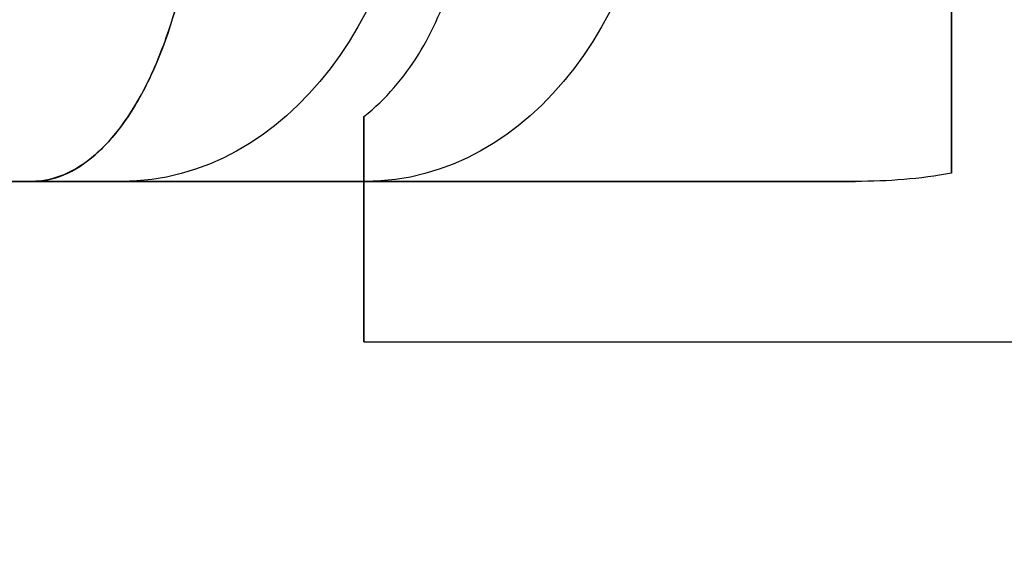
# Model space of a CAD drawing. Header units: millimetres. Extents: x -809 to 684, y -15 to 16.
# Tile 180 of 256: x -615.59 to -610.98, y -2.66 to -0.13. Entities that reach past the tile are written whole.
import ezdxf

# ---------------------------------------------------------------- set-up
doc = ezdxf.new("R2010")
doc.units = ezdxf.units.MM
doc.layers.add('METAL NEGRO', color=7, linetype='Continuous')

msp = doc.modelspace()

# ---------------------------------------------------------------- linework, layer by layer
at = {"layer": 'METAL NEGRO'}
for p, q in [((-611.228, 3.2483, 17.7092), (-611.228, -0.5232, 17.7092)), ((-616.5058, -0.8874, 16.5705), (-611.6898, -0.8874, 16.5705)), ((-614.6232, -0.8874, 13.0746), (-614.6232, -0.8874, 20.0664)), ((-613.978, -1.6337, 14.4214), (-613.978, -0.8874, 14.4214)), ((-613.978, -1.1108, 12.8727), (-613.978, -1.1108, 16.2683))]:
    msp.add_line(p, q, dxfattribs=at)
at = {"layer": 'METAL NEGRO', "extrusion": (1, 0, 0)}
for centre, start, end in [((1.3626, 14.5705, -611.228), 42.5155, 137.4845), ((1.3626, 14.5705, -613.978), 180, 229.5407), ((1.3626, 14.5705, -613.978), 138.5904, 180)]:
    msp.add_arc(centre, 3, start, end, dxfattribs=at)
at = {"layer": 'METAL NEGRO', "extrusion": (-0.642788, 0, -0.766044)}
msp.add_arc((-0.9126, 479.2329, 385.8163), 1.8, 270, 360, dxfattribs=at)
at = {"layer": 'METAL NEGRO', "extrusion": (0.642788, 5.68434e-14, -0.766044)}
msp.add_arc((0.9126, -457.9303, -409.4283), 1.8, 90, 180, dxfattribs=at)
at = {"layer": 'METAL NEGRO', "extrusion": (0, -1, 0)}
msp.add_arc((-605.228, 16.5705, 0.8874), 11.2777, 156.03481, 203.96519, dxfattribs=at)
at = {"layer": 'METAL NEGRO'}
for points, knots in [([(-614.7445, 0.9126, 23.0113), (-614.7412, 0.7866, 23.0074), (-614.7443, 0.6634, 22.9906), (-614.7621, 0.4222, 22.9331), (-614.7772, 0.3031, 22.8916), (-614.8379, -0.0314, 22.7365), (-614.9, -0.231, 22.5893), (-615.013, -0.4727, 22.3283), (-615.0545, -0.545, 22.2333), (-615.1418, -0.6686, 22.0347), (-615.1875, -0.7201, 21.9312), (-615.2826, -0.8034, 21.7163), (-615.3323, -0.8351, 21.6044), (-615.432, -0.8769, 21.3798), (-615.4825, -0.8874, 21.2662), (-615.5336, -0.8874, 21.1513)], [0, 0, 0, 0, 0.37557, 0.37557, 0.75114, 0.75114, 1.502279, 1.502279, 1.877849, 1.877849, 2.253419, 2.253419, 2.628989, 2.628989, 3.004559, 3.004559, 3.004559, 3.004559]), ([(-615.5336, -0.8874, 11.9897), (-615.4313, -0.8874, 11.7596), (-615.3316, -0.8461, 11.5354), (-615.1395, -0.6782, 11.1014), (-615.0521, -0.556, 10.903), (-614.9377, -0.3117, 10.6388), (-614.9036, -0.2225, 10.5592), (-614.8439, -0.0282, 10.417), (-614.8181, 0.078, 10.3539), (-614.7773, 0.3024, 10.2496), (-614.7624, 0.4189, 10.2089), (-614.7444, 0.6603, 10.1509), (-614.7412, 0.7863, 10.1337), (-614.7445, 0.9126, 10.1297)], [0, 0, 0, 0, 0.751676, 0.751676, 1.503353, 1.503353, 1.879191, 1.879191, 2.255029, 2.255029, 2.630868, 2.630868, 3.006706, 3.006706, 3.006706, 3.006706]), ([(-613.978, -0.5842, 12.2879), (-613.8747, -0.5007, 12.2167), (-613.7913, -0.4036, 12.1419), (-613.6538, -0.1827, 11.9957), (-613.6012, -0.0603, 11.9255), (-613.5259, 0.1981, 11.802), (-613.5023, 0.3375, 11.7472), (-613.4838, 0.6207, 11.6599), (-613.4883, 0.7652, 11.6268), (-613.5071, 0.9126, 11.6045)], [-1.791242, -1.791242, -1.791242, -1.791242, -1.343432, -1.343432, -0.895621, -0.895621, -0.447811, -0.447811, 0, 0, 0, 0])]:
    msp.add_open_spline(points, degree=3, knots=knots, dxfattribs=at)
for points, weights, degree in [([(-611.228, -0.8487, 16.5979), (-611.228, -0.6655, 17.95), (-611.228, 0.0243, 18.8205), (-611.228, 0.9126, 18.8205)], [1, 0.851082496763, 0.851082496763, 1], 3), ([(-613.978, -0.5842, 12.2879), (-613.978, -0.7834, 12.7518), (-613.978, -0.8874, 13.2856), (-613.978, -0.8874, 13.8435)], [1, 0.971301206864, 0.971301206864, 1], 3), ([(-616.5058, -0.8874, 16.5705), (-614.6603, -10.1374, 16.5705), (-605.228, -10.1374, 16.5705)], [0.931934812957, 0.746414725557, 1], 2)]:
    msp.add_rational_spline(points, weights, degree=degree, dxfattribs=at)
for points, degree in [([(-611.228, -0.8487, 16.5979), (-611.3748, -0.8765, 16.5676), (-611.5246, -0.8874, 16.5548), (-611.6766, -0.8874, 16.5548)], 3), ([(-615.5336, -0.8874, 21.1513), (-611.6766, -0.8874, 16.5548)], 1), ([(-613.978, -0.8874, 13.8435), (-615.5336, -0.8874, 11.9897)], 1), ([(-611.6766, -0.8874, 16.5548), (-613.978, -0.8874, 16.5548)], 1), ([(-613.978, -0.8874, 13.8435), (-613.978, -0.8874, 16.5548)], 1), ([(-613.978, -1.6374, 14.5705), (-605.228, -1.6374, 14.5705)], 1)]:
    msp.add_open_spline(points, degree=degree, dxfattribs=at)

doc.saveas('drawing.dxf')
